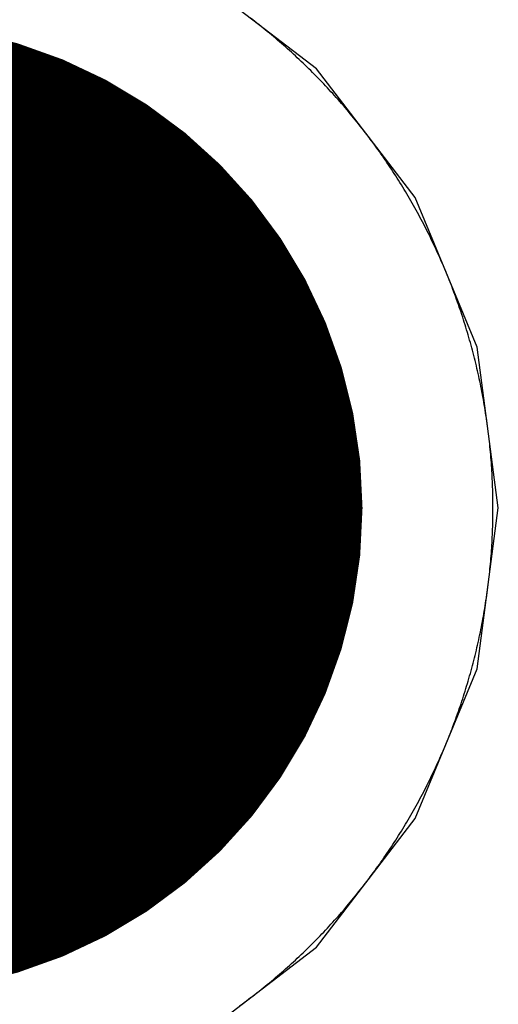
# Model space of a CAD drawing. Extents: x -1.5 to 9, y -3 to 5.
# Tile 96 of 256: x 0.5598 to 0.5929, y 2.0657 to 2.1337. Entities that reach past the tile are written whole.
import ezdxf

# ---------------------------------------------------------------- set-up
doc = ezdxf.new("R2010")
doc.units = 0
doc.layers.get('0').update_dxf_attribs({"linetype": 'CONTINUOUS'})
for name, color, linetype in [('qfn16-30-34-a_copper_signal_1', 1, 'CONTINUOUS'), ('qfn16-30-34-a_copper_signal_2', 1, 'CONTINUOUS'), ('qfn16-30-34-a_copper_signal_bot', 5, 'CONTINUOUS'), ('qfn16-30-34-a_copper_signal_top', 1, 'CONTINUOUS'), ('qfn16-30-34-a_drillmap_1', 1, 'CONTINUOUS'), ('qfn16-30-34-a_pth_drill', 1, 'CONTINUOUS'), ('qfn16-30-34-a_soldermask_bot', 1, 'CONTINUOUS'), ('qfn16-30-34-a_soldermask_top', 1, 'CONTINUOUS')]:
    doc.layers.add(name, color=color, linetype=linetype)

# ---------------------------------------------------------------- blocks, each defined once
blk = doc.blocks.new('D24')
at = {"const_width": 0.0325}
blk.add_lwpolyline([(-0.01625, 0, 1), (0.01625, 0, 1)], format="xyb", close=True, dxfattribs=at)
blk = doc.blocks.new('D38')
at = {"const_width": 0.0335}
blk.add_lwpolyline([(-0.01675, 0, 1), (0.01675, 0, 1)], format="xyb", close=True, dxfattribs=at)
blk = doc.blocks.new('D60')
at = {"const_width": 0.0225}
blk.add_lwpolyline([(-0.01125, 0, 1), (0.01125, 0, 1)], format="xyb", close=True, dxfattribs=at)
blk = doc.blocks.new('D44')
at = {"const_width": 0.0025}
blk.add_lwpolyline([(-0.00125, 0, 1), (0.00125, 0, 1)], format="xyb", close=True, dxfattribs=at)

msp = doc.modelspace()

# ---------------------------------------------------------------- linework, layer by layer
at = {"layer": 'qfn16-30-34-a_copper_signal_1', "color": 1}
msp.add_lwpolyline([(0.57504, 2.06566), (0.575188, 2.065768), (0.575336, 2.065877), (0.575483, 2.065987), (0.575629, 2.066097), (0.575775, 2.066208), (0.575921, 2.06632), (0.576066, 2.066432), (0.576211, 2.066544), (0.576355, 2.066658), (0.576498, 2.066772), (0.576641, 2.066887), (0.576784, 2.067002), (0.576926, 2.067118), (0.577068, 2.067234), (0.577209, 2.067351), (0.57735, 2.067469), (0.57749, 2.067588), (0.57763, 2.067706), (0.577769, 2.067826), (0.577907, 2.067946), (0.578045, 2.068067), (0.578183, 2.068188), (0.57832, 2.06831), (0.578456, 2.068432), (0.578592, 2.068556), (0.578728, 2.068679), (0.578863, 2.068804), (0.578997, 2.068928), (0.579131, 2.069054), (0.579264, 2.06918), (0.579397, 2.069306), (0.579529, 2.069434), (0.57966, 2.069561), (0.579792, 2.069689), (0.579922, 2.069818), (0.580052, 2.069948), (0.580182, 2.070078), (0.58031, 2.070208), (0.580439, 2.070339), (0.580566, 2.070471), (0.580693, 2.070603), (0.58082, 2.070736), (0.580946, 2.070869), (0.581072, 2.071003), (0.581196, 2.071137), (0.581321, 2.071272), (0.581444, 2.071408), (0.581567, 2.071544), (0.58169, 2.07168), (0.581812, 2.071817), (0.581933, 2.071955), (0.582054, 2.072093), (0.582174, 2.072231), (0.582293, 2.07237), (0.582412, 2.07251), (0.582531, 2.07265), (0.582649, 2.072791), (0.582766, 2.072932), (0.582882, 2.073074), (0.582998, 2.073216), (0.583113, 2.073358), (0.583228, 2.073501), (0.583342, 2.073645), (0.583455, 2.073789), (0.583568, 2.073934), (0.58368, 2.074079), (0.583792, 2.074225), (0.583903, 2.074371), (0.584013, 2.074517), (0.584123, 2.074664), (0.584232, 2.074812), (0.58434, 2.07496), (0.584448, 2.075108), (0.584555, 2.075257), (0.584661, 2.075406), (0.584767, 2.075556), (0.584872, 2.075706), (0.584977, 2.075857), (0.585081, 2.076008), (0.585184, 2.07616), (0.585287, 2.076312), (0.585388, 2.076464), (0.58549, 2.076617), (0.58559, 2.076771), (0.58569, 2.076925), (0.585789, 2.077079), (0.585888, 2.077233), (0.585986, 2.077389), (0.586083, 2.077544), (0.58618, 2.0777), (0.586276, 2.077856), (0.586371, 2.078013), (0.586465, 2.07817), (0.586559, 2.078328), (0.586652, 2.078486), (0.586745, 2.078644), (0.586837, 2.078803), (0.586928, 2.078962), (0.587018, 2.079122), (0.587108, 2.079282), (0.587197, 2.079442), (0.587285, 2.079602), (0.587373, 2.079764), (0.58746, 2.079925), (0.587546, 2.080087), (0.587632, 2.080249), (0.587717, 2.080412), (0.587801, 2.080575), (0.587885, 2.080738), (0.587967, 2.080902), (0.588049, 2.081066), (0.588131, 2.08123), (0.588211, 2.081395), (0.588291, 2.08156), (0.58837, 2.081725), (0.588449, 2.081891), (0.588527, 2.082057), (0.588604, 2.082224), (0.58868, 2.08239), (0.588756, 2.082557), (0.588831, 2.082725), (0.588905, 2.082892), (0.588978, 2.083061), (0.589051, 2.083229), (0.589123, 2.083398), (0.589194, 2.083566), (0.589265, 2.083736), (0.589335, 2.083905), (0.589404, 2.084075), (0.589472, 2.084245), (0.58954, 2.084416), (0.589607, 2.084587), (0.589673, 2.084758), (0.589738, 2.084929), (0.589803, 2.085101), (0.589867, 2.085273), (0.58993, 2.085445), (0.589992, 2.085617), (0.590054, 2.08579), (0.590115, 2.085963), (0.590175, 2.086136), (0.590235, 2.08631), (0.590293, 2.086483), (0.590351, 2.086657), (0.590409, 2.086832), (0.590465, 2.087006), (0.590521, 2.087181), (0.590576, 2.087356), (0.59063, 2.087531), (0.590683, 2.087707), (0.590736, 2.087882), (0.590788, 2.088058), (0.590839, 2.088234), (0.590889, 2.088411), (0.590939, 2.088587), (0.590988, 2.088764), (0.591036, 2.088941), (0.591083, 2.089118), (0.59113, 2.089296), (0.591176, 2.089473), (0.591221, 2.089651), (0.591265, 2.089829), (0.591309, 2.090007), (0.591351, 2.090186), (0.591393, 2.090364), (0.591434, 2.090543), (0.591475, 2.090722), (0.591515, 2.090901), (0.591553, 2.09108), (0.591592, 2.091259), (0.591629, 2.091439), (0.591665, 2.091619), (0.591701, 2.091798), (0.591736, 2.091979), (0.59177, 2.092159), (0.591804, 2.092339), (0.591837, 2.092519), (0.591869, 2.0927), (0.5919, 2.092881), (0.59193, 2.093062), (0.59196, 2.093243), (0.591988, 2.093424), (0.592016, 2.093605), (0.592043, 2.093787), (0.59207, 2.093968), (0.592096, 2.09415), (0.59212, 2.094331), (0.592144, 2.094513), (0.592168, 2.094695), (0.59219, 2.094877), (0.592212, 2.095059), (0.592233, 2.095241), (0.592253, 2.095424), (0.592272, 2.095606), (0.592291, 2.095789), (0.592309, 2.095971), (0.592326, 2.096154), (0.592342, 2.096336), (0.592357, 2.096519), (0.592372, 2.096702), (0.592386, 2.096885), (0.592399, 2.097068), (0.592411, 2.097251), (0.592423, 2.097434), (0.592433, 2.097617), (0.592443, 2.0978), (0.592452, 2.097983), (0.592461, 2.098166), (0.592468, 2.09835), (0.592475, 2.098533), (0.592481, 2.098716), (0.592486, 2.0989), (0.59249, 2.099083), (0.592494, 2.099266), (0.592496, 2.09945), (0.592499, 2.099633), (0.5925, 2.099816), (0.5925, 2.1), (0.5925, 2.100183), (0.592499, 2.100367), (0.592496, 2.10055), (0.592494, 2.100733), (0.59249, 2.100917), (0.592486, 2.1011), (0.592481, 2.101284), (0.592475, 2.101467), (0.592468, 2.10165), (0.592461, 2.101833), (0.592452, 2.102017), (0.592443, 2.1022), (0.592433, 2.102383), (0.592423, 2.102566), (0.592411, 2.102749), (0.592399, 2.102932), (0.592386, 2.103115), (0.592372, 2.103298), (0.592357, 2.103481), (0.592342, 2.103663), (0.592326, 2.103846), (0.592309, 2.104029), (0.592291, 2.104211), (0.592272, 2.104394), (0.592253, 2.104576), (0.592233, 2.104758), (0.592212, 2.104941), (0.59219, 2.105123), (0.592168, 2.105305), (0.592144, 2.105487), (0.59212, 2.105669), (0.592096, 2.10585), (0.59207, 2.106032), (0.592043, 2.106213), (0.592016, 2.106395), (0.591988, 2.106576), (0.59196, 2.106757), (0.59193, 2.106938), (0.5919, 2.107119), (0.591869, 2.1073), (0.591837, 2.10748), (0.591804, 2.107661), (0.59177, 2.107841), (0.591736, 2.108021), (0.591701, 2.108201), (0.591665, 2.108381), (0.591629, 2.108561), (0.591592, 2.10874), (0.591553, 2.10892), (0.591515, 2.109099), (0.591475, 2.109278), (0.591434, 2.109457), (0.591393, 2.109636), (0.591351, 2.109814), (0.591309, 2.109993), (0.591265, 2.110171), (0.591221, 2.110349), (0.591176, 2.110527), (0.59113, 2.110704), (0.591083, 2.110882), (0.591036, 2.111059), (0.590988, 2.111236), (0.590939, 2.111412), (0.590889, 2.111589), (0.590839, 2.111765), (0.590788, 2.111942), (0.590736, 2.112117), (0.590683, 2.112293), (0.59063, 2.112469), (0.590576, 2.112644), (0.590521, 2.112819), (0.590465, 2.112994), (0.590409, 2.113168), (0.590351, 2.113342), (0.590293, 2.113516), (0.590235, 2.11369), (0.590175, 2.113864), (0.590115, 2.114037), (0.590054, 2.11421), (0.589992, 2.114383), (0.58993, 2.114555), (0.589867, 2.114727), (0.589803, 2.114899), (0.589738, 2.115071), (0.589673, 2.115242), (0.589607, 2.115413), (0.58954, 2.115584), (0.589472, 2.115754), (0.589404, 2.115925), (0.589335, 2.116094), (0.589265, 2.116264), (0.589194, 2.116433), (0.589123, 2.116602), (0.589051, 2.116771), (0.588978, 2.116939), (0.588905, 2.117107), (0.588831, 2.117275), (0.588756, 2.117443), (0.58868, 2.11761), (0.588604, 2.117776), (0.588527, 2.117943), (0.588449, 2.118109), (0.58837, 2.118275), (0.588291, 2.11844), (0.588211, 2.118605), (0.588131, 2.11877), (0.588049, 2.118934), (0.587967, 2.119098), (0.587885, 2.119262), (0.587801, 2.119425), (0.587717, 2.119588), (0.587632, 2.119751), (0.587546, 2.119913), (0.58746, 2.120075), (0.587373, 2.120236), (0.587285, 2.120397), (0.587197, 2.120558), (0.587108, 2.120718), (0.587018, 2.120878), (0.586928, 2.121038), (0.586837, 2.121197), (0.586745, 2.121356), (0.586652, 2.121514), (0.586559, 2.121672), (0.586465, 2.12183), (0.586371, 2.121987), (0.586276, 2.122144), (0.58618, 2.1223), (0.586083, 2.122456), (0.585986, 2.122611), (0.585888, 2.122766), (0.585789, 2.122921), (0.58569, 2.123075), (0.58559, 2.123229), (0.58549, 2.123383), (0.585388, 2.123535), (0.585287, 2.123688), (0.585184, 2.12384), (0.585081, 2.123992), (0.584977, 2.124143), (0.584872, 2.124293), (0.584767, 2.124444), (0.584661, 2.124593), (0.584555, 2.124743), (0.584448, 2.124892), (0.58434, 2.12504), (0.584232, 2.125188), (0.584123, 2.125336), (0.584013, 2.125483), (0.583903, 2.125629), (0.583792, 2.125775), (0.58368, 2.125921), (0.583568, 2.126066), (0.583455, 2.126211), (0.583342, 2.126355), (0.583228, 2.126498), (0.583113, 2.126641), (0.582998, 2.126784), (0.582882, 2.126926), (0.582766, 2.127068), (0.582649, 2.127209), (0.582531, 2.12735), (0.582412, 2.12749), (0.582293, 2.127629), (0.582174, 2.127769), (0.582054, 2.127907), (0.581933, 2.128045), (0.581812, 2.128183), (0.58169, 2.12832), (0.581567, 2.128456), (0.581444, 2.128592), (0.581321, 2.128728), (0.581196, 2.128863), (0.581072, 2.128997), (0.580946, 2.129131), (0.58082, 2.129264), (0.580693, 2.129397), (0.580566, 2.129529), (0.580439, 2.12966), (0.58031, 2.129791), (0.580182, 2.129922), (0.580052, 2.130052), (0.579922, 2.130181), (0.579792, 2.13031), (0.57966, 2.130439), (0.579529, 2.130566), (0.579397, 2.130693), (0.579264, 2.13082), (0.579131, 2.130946), (0.578997, 2.131071), (0.578863, 2.131196), (0.578728, 2.13132), (0.578592, 2.131444), (0.578456, 2.131567), (0.57832, 2.13169), (0.578183, 2.131812), (0.578045, 2.131933), (0.577907, 2.132054), (0.577769, 2.132174), (0.57763, 2.132293), (0.57749, 2.132412), (0.57735, 2.132531), (0.577209, 2.132648), (0.577068, 2.132765), (0.576926, 2.132882), (0.576784, 2.132998), (0.576641, 2.133113), (0.576498, 2.133228), (0.576355, 2.133342), (0.576211, 2.133455), (0.576066, 2.133568), (0.575921, 2.13368), (0.575775, 2.133792)], dxfattribs=at)
at = {"layer": 'qfn16-30-34-a_copper_signal_2', "color": 1}
msp.add_lwpolyline([(0.57504, 2.06566), (0.575188, 2.065768), (0.575336, 2.065877), (0.575483, 2.065987), (0.575629, 2.066097), (0.575775, 2.066208), (0.575921, 2.06632), (0.576066, 2.066432), (0.576211, 2.066544), (0.576355, 2.066658), (0.576498, 2.066772), (0.576641, 2.066887), (0.576784, 2.067002), (0.576926, 2.067118), (0.577068, 2.067234), (0.577209, 2.067351), (0.57735, 2.067469), (0.57749, 2.067588), (0.57763, 2.067706), (0.577769, 2.067826), (0.577907, 2.067946), (0.578045, 2.068067), (0.578183, 2.068188), (0.57832, 2.06831), (0.578456, 2.068432), (0.578592, 2.068556), (0.578728, 2.068679), (0.578863, 2.068804), (0.578997, 2.068928), (0.579131, 2.069054), (0.579264, 2.06918), (0.579397, 2.069306), (0.579529, 2.069434), (0.57966, 2.069561), (0.579792, 2.069689), (0.579922, 2.069818), (0.580052, 2.069948), (0.580182, 2.070078), (0.58031, 2.070208), (0.580439, 2.070339), (0.580566, 2.070471), (0.580693, 2.070603), (0.58082, 2.070736), (0.580946, 2.070869), (0.581072, 2.071003), (0.581196, 2.071137), (0.581321, 2.071272), (0.581444, 2.071408), (0.581567, 2.071544), (0.58169, 2.07168), (0.581812, 2.071817), (0.581933, 2.071955), (0.582054, 2.072093), (0.582174, 2.072231), (0.582293, 2.07237), (0.582412, 2.07251), (0.582531, 2.07265), (0.582649, 2.072791), (0.582766, 2.072932), (0.582882, 2.073074), (0.582998, 2.073216), (0.583113, 2.073358), (0.583228, 2.073501), (0.583342, 2.073645), (0.583455, 2.073789), (0.583568, 2.073934), (0.58368, 2.074079), (0.583792, 2.074225), (0.583903, 2.074371), (0.584013, 2.074517), (0.584123, 2.074664), (0.584232, 2.074812), (0.58434, 2.07496), (0.584448, 2.075108), (0.584555, 2.075257), (0.584661, 2.075406), (0.584767, 2.075556), (0.584872, 2.075706), (0.584977, 2.075857), (0.585081, 2.076008), (0.585184, 2.07616), (0.585287, 2.076312), (0.585388, 2.076464), (0.58549, 2.076617), (0.58559, 2.076771), (0.58569, 2.076925), (0.585789, 2.077079), (0.585888, 2.077233), (0.585986, 2.077389), (0.586083, 2.077544), (0.58618, 2.0777), (0.586276, 2.077856), (0.586371, 2.078013), (0.586465, 2.07817), (0.586559, 2.078328), (0.586652, 2.078486), (0.586745, 2.078644), (0.586837, 2.078803), (0.586928, 2.078962), (0.587018, 2.079122), (0.587108, 2.079282), (0.587197, 2.079442), (0.587285, 2.079602), (0.587373, 2.079764), (0.58746, 2.079925), (0.587546, 2.080087), (0.587632, 2.080249), (0.587717, 2.080412), (0.587801, 2.080575), (0.587885, 2.080738), (0.587967, 2.080902), (0.588049, 2.081066), (0.588131, 2.08123), (0.588211, 2.081395), (0.588291, 2.08156), (0.58837, 2.081725), (0.588449, 2.081891), (0.588527, 2.082057), (0.588604, 2.082224), (0.58868, 2.08239), (0.588756, 2.082557), (0.588831, 2.082725), (0.588905, 2.082892), (0.588978, 2.083061), (0.589051, 2.083229), (0.589123, 2.083398), (0.589194, 2.083566), (0.589265, 2.083736), (0.589335, 2.083905), (0.589404, 2.084075), (0.589472, 2.084245), (0.58954, 2.084416), (0.589607, 2.084587), (0.589673, 2.084758), (0.589738, 2.084929), (0.589803, 2.085101), (0.589867, 2.085273), (0.58993, 2.085445), (0.589992, 2.085617), (0.590054, 2.08579), (0.590115, 2.085963), (0.590175, 2.086136), (0.590235, 2.08631), (0.590293, 2.086483), (0.590351, 2.086657), (0.590409, 2.086832), (0.590465, 2.087006), (0.590521, 2.087181), (0.590576, 2.087356), (0.59063, 2.087531), (0.590683, 2.087707), (0.590736, 2.087882), (0.590788, 2.088058), (0.590839, 2.088234), (0.590889, 2.088411), (0.590939, 2.088587), (0.590988, 2.088764), (0.591036, 2.088941), (0.591083, 2.089118), (0.59113, 2.089296), (0.591176, 2.089473), (0.591221, 2.089651), (0.591265, 2.089829), (0.591309, 2.090007), (0.591351, 2.090186), (0.591393, 2.090364), (0.591434, 2.090543), (0.591475, 2.090722), (0.591515, 2.090901), (0.591553, 2.09108), (0.591592, 2.091259), (0.591629, 2.091439), (0.591665, 2.091619), (0.591701, 2.091798), (0.591736, 2.091979), (0.59177, 2.092159), (0.591804, 2.092339), (0.591837, 2.092519), (0.591869, 2.0927), (0.5919, 2.092881), (0.59193, 2.093062), (0.59196, 2.093243), (0.591988, 2.093424), (0.592016, 2.093605), (0.592043, 2.093787), (0.59207, 2.093968), (0.592096, 2.09415), (0.59212, 2.094331), (0.592144, 2.094513), (0.592168, 2.094695), (0.59219, 2.094877), (0.592212, 2.095059), (0.592233, 2.095241), (0.592253, 2.095424), (0.592272, 2.095606), (0.592291, 2.095789), (0.592309, 2.095971), (0.592326, 2.096154), (0.592342, 2.096336), (0.592357, 2.096519), (0.592372, 2.096702), (0.592386, 2.096885), (0.592399, 2.097068), (0.592411, 2.097251), (0.592423, 2.097434), (0.592433, 2.097617), (0.592443, 2.0978), (0.592452, 2.097983), (0.592461, 2.098166), (0.592468, 2.09835), (0.592475, 2.098533), (0.592481, 2.098716), (0.592486, 2.0989), (0.59249, 2.099083), (0.592494, 2.099266), (0.592496, 2.09945), (0.592499, 2.099633), (0.5925, 2.099816), (0.5925, 2.1), (0.5925, 2.100183), (0.592499, 2.100367), (0.592496, 2.10055), (0.592494, 2.100733), (0.59249, 2.100917), (0.592486, 2.1011), (0.592481, 2.101284), (0.592475, 2.101467), (0.592468, 2.10165), (0.592461, 2.101833), (0.592452, 2.102017), (0.592443, 2.1022), (0.592433, 2.102383), (0.592423, 2.102566), (0.592411, 2.102749), (0.592399, 2.102932), (0.592386, 2.103115), (0.592372, 2.103298), (0.592357, 2.103481), (0.592342, 2.103663), (0.592326, 2.103846), (0.592309, 2.104029), (0.592291, 2.104211), (0.592272, 2.104394), (0.592253, 2.104576), (0.592233, 2.104758), (0.592212, 2.104941), (0.59219, 2.105123), (0.592168, 2.105305), (0.592144, 2.105487), (0.59212, 2.105669), (0.592096, 2.10585), (0.59207, 2.106032), (0.592043, 2.106213), (0.592016, 2.106395), (0.591988, 2.106576), (0.59196, 2.106757), (0.59193, 2.106938), (0.5919, 2.107119), (0.591869, 2.1073), (0.591837, 2.10748), (0.591804, 2.107661), (0.59177, 2.107841), (0.591736, 2.108021), (0.591701, 2.108201), (0.591665, 2.108381), (0.591629, 2.108561), (0.591592, 2.10874), (0.591553, 2.10892), (0.591515, 2.109099), (0.591475, 2.109278), (0.591434, 2.109457), (0.591393, 2.109636), (0.591351, 2.109814), (0.591309, 2.109993), (0.591265, 2.110171), (0.591221, 2.110349), (0.591176, 2.110527), (0.59113, 2.110704), (0.591083, 2.110882), (0.591036, 2.111059), (0.590988, 2.111236), (0.590939, 2.111412), (0.590889, 2.111589), (0.590839, 2.111765), (0.590788, 2.111942), (0.590736, 2.112117), (0.590683, 2.112293), (0.59063, 2.112469), (0.590576, 2.112644), (0.590521, 2.112819), (0.590465, 2.112994), (0.590409, 2.113168), (0.590351, 2.113342), (0.590293, 2.113516), (0.590235, 2.11369), (0.590175, 2.113864), (0.590115, 2.114037), (0.590054, 2.11421), (0.589992, 2.114383), (0.58993, 2.114555), (0.589867, 2.114727), (0.589803, 2.114899), (0.589738, 2.115071), (0.589673, 2.115242), (0.589607, 2.115413), (0.58954, 2.115584), (0.589472, 2.115754), (0.589404, 2.115925), (0.589335, 2.116094), (0.589265, 2.116264), (0.589194, 2.116433), (0.589123, 2.116602), (0.589051, 2.116771), (0.588978, 2.116939), (0.588905, 2.117107), (0.588831, 2.117275), (0.588756, 2.117443), (0.58868, 2.11761), (0.588604, 2.117776), (0.588527, 2.117943), (0.588449, 2.118109), (0.58837, 2.118275), (0.588291, 2.11844), (0.588211, 2.118605), (0.588131, 2.11877), (0.588049, 2.118934), (0.587967, 2.119098), (0.587885, 2.119262), (0.587801, 2.119425), (0.587717, 2.119588), (0.587632, 2.119751), (0.587546, 2.119913), (0.58746, 2.120075), (0.587373, 2.120236), (0.587285, 2.120397), (0.587197, 2.120558), (0.587108, 2.120718), (0.587018, 2.120878), (0.586928, 2.121038), (0.586837, 2.121197), (0.586745, 2.121356), (0.586652, 2.121514), (0.586559, 2.121672), (0.586465, 2.12183), (0.586371, 2.121987), (0.586276, 2.122144), (0.58618, 2.1223), (0.586083, 2.122456), (0.585986, 2.122611), (0.585888, 2.122766), (0.585789, 2.122921), (0.58569, 2.123075), (0.58559, 2.123229), (0.58549, 2.123383), (0.585388, 2.123535), (0.585287, 2.123688), (0.585184, 2.12384), (0.585081, 2.123992), (0.584977, 2.124143), (0.584872, 2.124293), (0.584767, 2.124444), (0.584661, 2.124593), (0.584555, 2.124743), (0.584448, 2.124892), (0.58434, 2.12504), (0.584232, 2.125188), (0.584123, 2.125336), (0.584013, 2.125483), (0.583903, 2.125629), (0.583792, 2.125775), (0.58368, 2.125921), (0.583568, 2.126066), (0.583455, 2.126211), (0.583342, 2.126355), (0.583228, 2.126498), (0.583113, 2.126641), (0.582998, 2.126784), (0.582882, 2.126926), (0.582766, 2.127068), (0.582649, 2.127209), (0.582531, 2.12735), (0.582412, 2.12749), (0.582293, 2.127629), (0.582174, 2.127769), (0.582054, 2.127907), (0.581933, 2.128045), (0.581812, 2.128183), (0.58169, 2.12832), (0.581567, 2.128456), (0.581444, 2.128592), (0.581321, 2.128728), (0.581196, 2.128863), (0.581072, 2.128997), (0.580946, 2.129131), (0.58082, 2.129264), (0.580693, 2.129397), (0.580566, 2.129529), (0.580439, 2.12966), (0.58031, 2.129791), (0.580182, 2.129922), (0.580052, 2.130052), (0.579922, 2.130181), (0.579792, 2.13031), (0.57966, 2.130439), (0.579529, 2.130566), (0.579397, 2.130693), (0.579264, 2.13082), (0.579131, 2.130946), (0.578997, 2.131071), (0.578863, 2.131196), (0.578728, 2.13132), (0.578592, 2.131444), (0.578456, 2.131567), (0.57832, 2.13169), (0.578183, 2.131812), (0.578045, 2.131933), (0.577907, 2.132054), (0.577769, 2.132174), (0.57763, 2.132293), (0.57749, 2.132412), (0.57735, 2.132531), (0.577209, 2.132648), (0.577068, 2.132765), (0.576926, 2.132882), (0.576784, 2.132998), (0.576641, 2.133113), (0.576498, 2.133228), (0.576355, 2.133342), (0.576211, 2.133455), (0.576066, 2.133568), (0.575921, 2.13368), (0.575775, 2.133792)], dxfattribs=at)
at = {"layer": 'qfn16-30-34-a_copper_signal_bot', "color": 5}
msp.add_lwpolyline([(0.528567, 2.137124), (0.519689, 2.130311), (0.512876, 2.121433), (0.508594, 2.111095), (0.507133, 2.1), (0.508594, 2.088905), (0.512876, 2.078566), (0.519689, 2.069689), (0.528567, 2.062876), (0.538905, 2.058594), (0.55, 2.057133), (0.561095, 2.058594), (0.571433, 2.062876), (0.580311, 2.069689), (0.587124, 2.078566), (0.591406, 2.088905), (0.592867, 2.1), (0.591406, 2.111095), (0.587124, 2.121433), (0.580311, 2.130311), (0.571433, 2.137124)], dxfattribs=at)
at = {"layer": 'qfn16-30-34-a_copper_signal_top', "color": 1}
msp.add_lwpolyline([(0.57504, 2.06566), (0.575188, 2.065768), (0.575336, 2.065877), (0.575483, 2.065987), (0.575629, 2.066097), (0.575775, 2.066208), (0.575921, 2.06632), (0.576066, 2.066432), (0.576211, 2.066544), (0.576355, 2.066658), (0.576498, 2.066772), (0.576641, 2.066887), (0.576784, 2.067002), (0.576926, 2.067118), (0.577068, 2.067234), (0.577209, 2.067351), (0.57735, 2.067469), (0.57749, 2.067588), (0.57763, 2.067706), (0.577769, 2.067826), (0.577907, 2.067946), (0.578045, 2.068067), (0.578183, 2.068188), (0.57832, 2.06831), (0.578456, 2.068432), (0.578592, 2.068556), (0.578728, 2.068679), (0.578863, 2.068804), (0.578997, 2.068928), (0.579131, 2.069054), (0.579264, 2.06918), (0.579397, 2.069306), (0.579529, 2.069434), (0.57966, 2.069561), (0.579792, 2.069689), (0.579922, 2.069818), (0.580052, 2.069948), (0.580182, 2.070078), (0.58031, 2.070208), (0.580439, 2.070339), (0.580566, 2.070471), (0.580693, 2.070603), (0.58082, 2.070736), (0.580946, 2.070869), (0.581072, 2.071003), (0.581196, 2.071137), (0.581321, 2.071272), (0.581444, 2.071408), (0.581567, 2.071544), (0.58169, 2.07168), (0.581812, 2.071817), (0.581933, 2.071955), (0.582054, 2.072093), (0.582174, 2.072231), (0.582293, 2.07237), (0.582412, 2.07251), (0.582531, 2.07265), (0.582649, 2.072791), (0.582766, 2.072932), (0.582882, 2.073074), (0.582998, 2.073216), (0.583113, 2.073358), (0.583228, 2.073501), (0.583342, 2.073645), (0.583455, 2.073789), (0.583568, 2.073934), (0.58368, 2.074079), (0.583792, 2.074225), (0.583903, 2.074371), (0.584013, 2.074517), (0.584123, 2.074664), (0.584232, 2.074812), (0.58434, 2.07496), (0.584448, 2.075108), (0.584555, 2.075257), (0.584661, 2.075406), (0.584767, 2.075556), (0.584872, 2.075706), (0.584977, 2.075857), (0.585081, 2.076008), (0.585184, 2.07616), (0.585287, 2.076312), (0.585388, 2.076464), (0.58549, 2.076617), (0.58559, 2.076771), (0.58569, 2.076925), (0.585789, 2.077079), (0.585888, 2.077233), (0.585986, 2.077389), (0.586083, 2.077544), (0.58618, 2.0777), (0.586276, 2.077856), (0.586371, 2.078013), (0.586465, 2.07817), (0.586559, 2.078328), (0.586652, 2.078486), (0.586745, 2.078644), (0.586837, 2.078803), (0.586928, 2.078962), (0.587018, 2.079122), (0.587108, 2.079282), (0.587197, 2.079442), (0.587285, 2.079602), (0.587373, 2.079764), (0.58746, 2.079925), (0.587546, 2.080087), (0.587632, 2.080249), (0.587717, 2.080412), (0.587801, 2.080575), (0.587885, 2.080738), (0.587967, 2.080902), (0.588049, 2.081066), (0.588131, 2.08123), (0.588211, 2.081395), (0.588291, 2.08156), (0.58837, 2.081725), (0.588449, 2.081891), (0.588527, 2.082057), (0.588604, 2.082224), (0.58868, 2.08239), (0.588756, 2.082557), (0.588831, 2.082725), (0.588905, 2.082892), (0.588978, 2.083061), (0.589051, 2.083229), (0.589123, 2.083398), (0.589194, 2.083566), (0.589265, 2.083736), (0.589335, 2.083905), (0.589404, 2.084075), (0.589472, 2.084245), (0.58954, 2.084416), (0.589607, 2.084587), (0.589673, 2.084758), (0.589738, 2.084929), (0.589803, 2.085101), (0.589867, 2.085273), (0.58993, 2.085445), (0.589992, 2.085617), (0.590054, 2.08579), (0.590115, 2.085963), (0.590175, 2.086136), (0.590235, 2.08631), (0.590293, 2.086483), (0.590351, 2.086657), (0.590409, 2.086832), (0.590465, 2.087006), (0.590521, 2.087181), (0.590576, 2.087356), (0.59063, 2.087531), (0.590683, 2.087707), (0.590736, 2.087882), (0.590788, 2.088058), (0.590839, 2.088234), (0.590889, 2.088411), (0.590939, 2.088587), (0.590988, 2.088764), (0.591036, 2.088941), (0.591083, 2.089118), (0.59113, 2.089296), (0.591176, 2.089473), (0.591221, 2.089651), (0.591265, 2.089829), (0.591309, 2.090007), (0.591351, 2.090186), (0.591393, 2.090364), (0.591434, 2.090543), (0.591475, 2.090722), (0.591515, 2.090901), (0.591553, 2.09108), (0.591592, 2.091259), (0.591629, 2.091439), (0.591665, 2.091619), (0.591701, 2.091798), (0.591736, 2.091979), (0.59177, 2.092159), (0.591804, 2.092339), (0.591837, 2.092519), (0.591869, 2.0927), (0.5919, 2.092881), (0.59193, 2.093062), (0.59196, 2.093243), (0.591988, 2.093424), (0.592016, 2.093605), (0.592043, 2.093787), (0.59207, 2.093968), (0.592096, 2.09415), (0.59212, 2.094331), (0.592144, 2.094513), (0.592168, 2.094695), (0.59219, 2.094877), (0.592212, 2.095059), (0.592233, 2.095241), (0.592253, 2.095424), (0.592272, 2.095606), (0.592291, 2.095789), (0.592309, 2.095971), (0.592326, 2.096154), (0.592342, 2.096336), (0.592357, 2.096519), (0.592372, 2.096702), (0.592386, 2.096885), (0.592399, 2.097068), (0.592411, 2.097251), (0.592423, 2.097434), (0.592433, 2.097617), (0.592443, 2.0978), (0.592452, 2.097983), (0.592461, 2.098166), (0.592468, 2.09835), (0.592475, 2.098533), (0.592481, 2.098716), (0.592486, 2.0989), (0.59249, 2.099083), (0.592494, 2.099266), (0.592496, 2.09945), (0.592499, 2.099633), (0.5925, 2.099816), (0.5925, 2.1), (0.5925, 2.100183), (0.592499, 2.100367), (0.592496, 2.10055), (0.592494, 2.100733), (0.59249, 2.100917), (0.592486, 2.1011), (0.592481, 2.101284), (0.592475, 2.101467), (0.592468, 2.10165), (0.592461, 2.101833), (0.592452, 2.102017), (0.592443, 2.1022), (0.592433, 2.102383), (0.592423, 2.102566), (0.592411, 2.102749), (0.592399, 2.102932), (0.592386, 2.103115), (0.592372, 2.103298), (0.592357, 2.103481), (0.592342, 2.103663), (0.592326, 2.103846), (0.592309, 2.104029), (0.592291, 2.104211), (0.592272, 2.104394), (0.592253, 2.104576), (0.592233, 2.104758), (0.592212, 2.104941), (0.59219, 2.105123), (0.592168, 2.105305), (0.592144, 2.105487), (0.59212, 2.105669), (0.592096, 2.10585), (0.59207, 2.106032), (0.592043, 2.106213), (0.592016, 2.106395), (0.591988, 2.106576), (0.59196, 2.106757), (0.59193, 2.106938), (0.5919, 2.107119), (0.591869, 2.1073), (0.591837, 2.10748), (0.591804, 2.107661), (0.59177, 2.107841), (0.591736, 2.108021), (0.591701, 2.108201), (0.591665, 2.108381), (0.591629, 2.108561), (0.591592, 2.10874), (0.591553, 2.10892), (0.591515, 2.109099), (0.591475, 2.109278), (0.591434, 2.109457), (0.591393, 2.109636), (0.591351, 2.109814), (0.591309, 2.109993), (0.591265, 2.110171), (0.591221, 2.110349), (0.591176, 2.110527), (0.59113, 2.110704), (0.591083, 2.110882), (0.591036, 2.111059), (0.590988, 2.111236), (0.590939, 2.111412), (0.590889, 2.111589), (0.590839, 2.111765), (0.590788, 2.111942), (0.590736, 2.112117), (0.590683, 2.112293), (0.59063, 2.112469), (0.590576, 2.112644), (0.590521, 2.112819), (0.590465, 2.112994), (0.590409, 2.113168), (0.590351, 2.113342), (0.590293, 2.113516), (0.590235, 2.11369), (0.590175, 2.113864), (0.590115, 2.114037), (0.590054, 2.11421), (0.589992, 2.114383), (0.58993, 2.114555), (0.589867, 2.114727), (0.589803, 2.114899), (0.589738, 2.115071), (0.589673, 2.115242), (0.589607, 2.115413), (0.58954, 2.115584), (0.589472, 2.115754), (0.589404, 2.115925), (0.589335, 2.116094), (0.589265, 2.116264), (0.589194, 2.116433), (0.589123, 2.116602), (0.589051, 2.116771), (0.588978, 2.116939), (0.588905, 2.117107), (0.588831, 2.117275), (0.588756, 2.117443), (0.58868, 2.11761), (0.588604, 2.117776), (0.588527, 2.117943), (0.588449, 2.118109), (0.58837, 2.118275), (0.588291, 2.11844), (0.588211, 2.118605), (0.588131, 2.11877), (0.588049, 2.118934), (0.587967, 2.119098), (0.587885, 2.119262), (0.587801, 2.119425), (0.587717, 2.119588), (0.587632, 2.119751), (0.587546, 2.119913), (0.58746, 2.120075), (0.587373, 2.120236), (0.587285, 2.120397), (0.587197, 2.120558), (0.587108, 2.120718), (0.587018, 2.120878), (0.586928, 2.121038), (0.586837, 2.121197), (0.586745, 2.121356), (0.586652, 2.121514), (0.586559, 2.121672), (0.586465, 2.12183), (0.586371, 2.121987), (0.586276, 2.122144), (0.58618, 2.1223), (0.586083, 2.122456), (0.585986, 2.122611), (0.585888, 2.122766), (0.585789, 2.122921), (0.58569, 2.123075), (0.58559, 2.123229), (0.58549, 2.123383), (0.585388, 2.123535), (0.585287, 2.123688), (0.585184, 2.12384), (0.585081, 2.123992), (0.584977, 2.124143), (0.584872, 2.124293), (0.584767, 2.124444), (0.584661, 2.124593), (0.584555, 2.124743), (0.584448, 2.124892), (0.58434, 2.12504), (0.584232, 2.125188), (0.584123, 2.125336), (0.584013, 2.125483), (0.583903, 2.125629), (0.583792, 2.125775), (0.58368, 2.125921), (0.583568, 2.126066), (0.583455, 2.126211), (0.583342, 2.126355), (0.583228, 2.126498), (0.583113, 2.126641), (0.582998, 2.126784), (0.582882, 2.126926), (0.582766, 2.127068), (0.582649, 2.127209), (0.582531, 2.12735), (0.582412, 2.12749), (0.582293, 2.127629), (0.582174, 2.127769), (0.582054, 2.127907), (0.581933, 2.128045), (0.581812, 2.128183), (0.58169, 2.12832), (0.581567, 2.128456), (0.581444, 2.128592), (0.581321, 2.128728), (0.581196, 2.128863), (0.581072, 2.128997), (0.580946, 2.129131), (0.58082, 2.129264), (0.580693, 2.129397), (0.580566, 2.129529), (0.580439, 2.12966), (0.58031, 2.129791), (0.580182, 2.129922), (0.580052, 2.130052), (0.579922, 2.130181), (0.579792, 2.13031), (0.57966, 2.130439), (0.579529, 2.130566), (0.579397, 2.130693), (0.579264, 2.13082), (0.579131, 2.130946), (0.578997, 2.131071), (0.578863, 2.131196), (0.578728, 2.13132), (0.578592, 2.131444), (0.578456, 2.131567), (0.57832, 2.13169), (0.578183, 2.131812), (0.578045, 2.131933), (0.577907, 2.132054), (0.577769, 2.132174), (0.57763, 2.132293), (0.57749, 2.132412), (0.57735, 2.132531), (0.577209, 2.132648), (0.577068, 2.132765), (0.576926, 2.132882), (0.576784, 2.132998), (0.576641, 2.133113), (0.576498, 2.133228), (0.576355, 2.133342), (0.576211, 2.133455), (0.576066, 2.133568), (0.575921, 2.13368), (0.575775, 2.133792)], dxfattribs=at)
at = {"layer": 'qfn16-30-34-a_drillmap_1', "color": 1, "const_width": 0.005}
msp.add_lwpolyline([(0.5275, 2.1), (0.5725, 2.1)], dxfattribs=at)

# ---------------------------------------------------------------- block references
at = {"layer": 'qfn16-30-34-a_copper_signal_1'}
msp.add_blockref('D24', (0.55, 2.1), dxfattribs=at)
at = {"layer": 'qfn16-30-34-a_copper_signal_2'}
msp.add_blockref('D24', (0.55, 2.1), dxfattribs=at)
at = {"layer": 'qfn16-30-34-a_copper_signal_bot'}
msp.add_blockref('D24', (0.55, 2.1), dxfattribs=at)
at = {"layer": 'qfn16-30-34-a_copper_signal_top'}
msp.add_blockref('D24', (0.55, 2.1), dxfattribs=at)
at = {"layer": 'qfn16-30-34-a_drillmap_1'}
msp.add_blockref('D44', (0.5725, 2.1), dxfattribs=at)
at = {"layer": 'qfn16-30-34-a_pth_drill'}
msp.add_blockref('D60', (0.55, 2.1), dxfattribs=at)
at = {"layer": 'qfn16-30-34-a_soldermask_bot'}
msp.add_blockref('D38', (0.55, 2.1), dxfattribs=at)
at = {"layer": 'qfn16-30-34-a_soldermask_top'}
msp.add_blockref('D38', (0.55, 2.1), dxfattribs=at)

doc.saveas('drawing.dxf')
